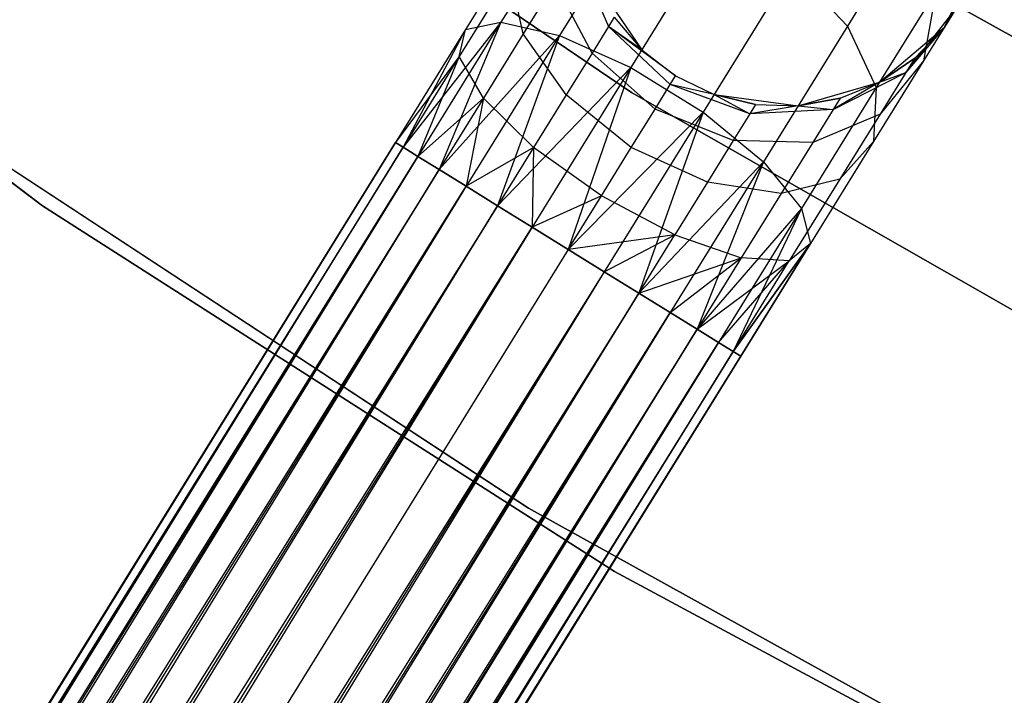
# Model space of a CAD drawing. Extents: x -102 to 102, y -101 to 102.
# Tile 112 of 256: x -25.44 to -20.61, y -38.98 to -35.68. Entities that reach past the tile are written whole.
import ezdxf

# ---------------------------------------------------------------- set-up
doc = ezdxf.new("R2010")
doc.units = 0
doc.header["$LTSCALE"] = 25.4
doc.layers.get('0').update_dxf_attribs({"linetype": 'CONTINUOUS'})

# ---------------------------------------------------------------- blocks, each defined once
blk = doc.blocks.new('NL2500011659_STL')
at = {"color": 0}
for p, q in [((-22.4379, -36.0318, 1), (-25.1297, -34.2073, 1)), ((-25.1297, -34.2073, -6.5), (-22.4379, -36.0318, -6.5)), ((-25.1297, -34.2073, -6.5), (-22.4379, -36.0318, -6.5)), ((-22.4379, -36.0318, 1), (-25.1297, -34.2073, 1)), ((-27.9879, -34.5902, 1), (-25.3252, -36.5862, 1)), ((-25.3252, -36.5862, 2), (-27.9879, -34.5902, 2)), ((-27.9879, -34.5902, 1), (-25.3252, -36.5862, 1)), ((-25.3252, -36.5862, 2), (-27.9879, -34.5902, 2)), ((-22.7113, -35.0953, -7.5225), (-23.0781, -35.6878, -7.8776)), ((-22.7113, -35.0953, -7.5225), (-23.0781, -35.6878, -7.8776)), ((-22.3791, -35.0873, -7.7725), (-22.7913, -35.7531, -8.1715)), ((-22.3791, -35.0873, -7.7725), (-22.7913, -35.7531, -8.1715)), ((-22.0038, -35.2028, -7.9094), (-22.4408, -35.9086, -8.3324)), ((-22.0038, -35.2028, -7.9094), (-22.4408, -35.9086, -8.3324)), ((-21.0524, -35.1778, -7.1511), (-21.3796, -35.7062, -7.7725)), ((-21.0524, -35.1778, -7.1511), (-21.3796, -35.7062, -7.7725)), ((-22.9429, -35.2252, -7.2026), (-23.2517, -35.724, -7.5015)), ((-22.9429, -35.2252, -7.2026), (-23.2517, -35.724, -7.5015)), ((-22.714, -35.3332, -5.9113), (-22.5504, -35.7079, -5.8357)), ((-22.714, -35.3332, -5.9113), (-22.5504, -35.7079, -5.8357)), ((-20.9051, -35.7125, 0), (-20.7244, -35.338, 0)), ((-20.9051, -35.7125, 0), (-20.7244, -35.338, 0)), ((-23.0339, -35.4548, -6.868), (-23.2821, -35.8556, -7.1082)), ((-23.0339, -35.4548, -6.868), (-23.2821, -35.8556, -7.1082)), ((-22.9686, -35.7442, -6.5767), (-23.0339, -35.4548, -6.868)), ((-22.9686, -35.7442, -6.5767), (-23.0339, -35.4548, -6.868)), ((-21.6502, -35.4217, -7.9094), (-22.0873, -36.1275, -8.3324)), ((-21.6502, -35.4217, -7.9094), (-22.0873, -36.1275, -8.3324)), ((-21.6502, -35.4217, -7.9094), (-21.3796, -35.7062, -7.7725)), ((-21.6502, -35.4217, -7.9094), (-21.3796, -35.7062, -7.7725)), ((-22.8136, -35.4939, -6.2823), (-22.9686, -35.7442, -6.5767)), ((-22.8136, -35.4939, -6.2823), (-22.9686, -35.7442, -6.5767)), ((-22.6316, -35.8391, -6.1386), (-22.8136, -35.4939, -6.2823)), ((-22.6316, -35.8391, -6.1386), (-22.8136, -35.4939, -6.2823)), ((-22.6213, -35.4785, 0), (-22.3874, -35.8223, 0)), ((-22.6213, -35.4785, 0), (-22.3874, -35.8223, 0)), ((-20.9475, -35.5368, -6.9695), (-21.2386, -36.0071, -7.5225)), ((-20.9475, -35.5368, -6.9695), (-21.2386, -36.0071, -7.5225)), ((-20.9475, -35.5368, -6.9695), (-21.0067, -35.8765, -6.737)), ((-20.9475, -35.5368, -6.9695), (-21.0067, -35.8765, -6.737)), ((-20.7951, -35.5348, -5.5), (-20.9051, -35.7125, 0)), ((-20.7951, -35.5348, -5.5), (-20.9051, -35.7125, 0)), ((-19.5332, -36.3426), (-20.9045, -35.5708)), ((-20.9045, -35.5708, -2), (-19.5332, -36.3426, -2)), ((-20.9045, -35.5708, -2), (-19.5332, -36.3426, -2)), ((-19.5332, -36.3426), (-20.9045, -35.5708)), ((-21.0933, -35.9338, -6.0225), (-20.8493, -35.6223, -6.1503)), ((-21.0933, -35.9338, -6.0225), (-20.8493, -35.6223, -6.1503)), ((-20.8493, -35.6223, -6.1503), (-21.0067, -35.8765, -6.737)), ((-20.8493, -35.6223, -6.1503), (-21.0067, -35.8765, -6.737)), ((-20.9051, -35.7125, -5.5), (-20.8493, -35.6223, -6.1503)), ((-20.9051, -35.7125, -5.5), (-20.8493, -35.6223, -6.1503)), ((-23.0781, -35.6878, -7.8776), (-23.5571, -36.2999, -7.809)), ((-23.0781, -35.6878, -7.8776), (-23.5571, -36.2999, -7.809)), ((-23.0781, -35.6878, -7.8776), (-23.4848, -36.3446, -8)), ((-23.0781, -35.6878, -7.8776), (-23.4848, -36.3446, -8)), ((-23.0781, -35.6878, -7.8776), (-23.3804, -36.4093, -8.1691)), ((-23.0781, -35.6878, -7.8776), (-23.3804, -36.4093, -8.1691)), ((-23.2517, -35.724, -7.5015), (-23.0781, -35.6878, -7.8776)), ((-23.2517, -35.724, -7.5015), (-23.0781, -35.6878, -7.8776)), ((-23.0781, -35.6878, -7.8776), (-22.7913, -35.7531, -8.1715)), ((-23.0781, -35.6878, -7.8776), (-22.7913, -35.7531, -8.1715)), ((-22.5224, -35.6627, -5.5), (-22.5504, -35.7079, -5.8357)), ((-22.5224, -35.6627, -5.5), (-22.5504, -35.7079, -5.8357)), ((-22.5224, -35.6627, -5.5), (-22.3874, -35.8223, 0)), ((-22.5224, -35.6627, -5.5), (-22.3874, -35.8223, 0)), ((-22.5224, -35.6627, -5.5), (-22.3874, -35.8223, -5.5)), ((-22.5224, -35.6627, -5.5), (-22.3874, -35.8223, -5.5)), ((-23.2517, -35.724, -7.5015), (-23.5941, -36.277, -7.3955)), ((-23.2517, -35.724, -7.5015), (-23.5941, -36.277, -7.6045)), ((-23.2517, -35.724, -7.5015), (-23.5941, -36.277, -7.3955)), ((-23.2517, -35.724, -7.5015), (-23.5941, -36.277, -7.6045)), ((-23.2517, -35.724, -7.5015), (-23.5571, -36.2999, -7.809)), ((-23.2517, -35.724, -7.5015), (-23.5571, -36.2999, -7.809)), ((-23.2821, -35.8556, -7.1082), (-23.2517, -35.724, -7.5015)), ((-23.2821, -35.8556, -7.1082), (-23.2517, -35.724, -7.5015)), ((-22.9686, -35.7442, -6.5767), (-23.1639, -36.0596, -6.7657)), ((-22.9686, -35.7442, -6.5767), (-23.1639, -36.0596, -6.7657)), ((-22.7582, -36.0434, -6.379), (-22.9686, -35.7442, -6.5767)), ((-22.7582, -36.0434, -6.379), (-22.9686, -35.7442, -6.5767)), ((-22.5504, -35.7079, -5.8357), (-22.6316, -35.8391, -6.1386)), ((-22.5504, -35.7079, -5.8357), (-22.6316, -35.8391, -6.1386)), ((-22.5504, -35.7079, -5.8357), (-22.2479, -35.9919, -5.809)), ((-22.2221, -35.9503, -5.5), (-22.5504, -35.7079, -5.8357)), ((-22.3874, -35.8223, -5.5), (-22.5504, -35.7079, -5.8357)), ((-22.2221, -35.9503, -5.5), (-22.5504, -35.7079, -5.8357)), ((-22.3874, -35.8223, -5.5), (-22.5504, -35.7079, -5.8357)), ((-22.5504, -35.7079, -5.8357), (-22.2479, -35.9919, -5.809)), ((-21.3796, -35.7062, -7.7725), (-21.7918, -36.3719, -8.1715)), ((-21.3796, -35.7062, -7.7725), (-21.7918, -36.3719, -8.1715)), ((-21.3796, -35.7062, -7.7725), (-21.2386, -36.0071, -7.5225)), ((-21.3796, -35.7062, -7.7725), (-21.2386, -36.0071, -7.5225)), ((-21.2226, -35.9811, 0), (-20.9051, -35.7125, 0)), ((-21.2226, -35.9811, 0), (-20.9051, -35.7125, 0)), ((-20.9051, -35.7125, -5.5), (-21.0933, -35.9338, -6.0225)), ((-20.9051, -35.7125, -5.5), (-21.0933, -35.9338, -6.0225)), ((-21.0497, -35.8635, -5.5), (-20.9051, -35.7125, 0)), ((-21.0497, -35.8635, -5.5), (-20.9051, -35.7125, -5.5)), ((-21.0497, -35.8635, -5.5), (-20.9051, -35.7125, 0)), ((-21.0497, -35.8635, -5.5), (-20.9051, -35.7125, -5.5)), ((-20.9051, -35.7125, -5.5), (-20.9051, -35.7125, 0)), ((-20.9051, -35.7125, -5.5), (-20.9051, -35.7125, 0)), ((-22.7913, -35.7531, -8.1715), (-23.3804, -36.4093, -8.1691)), ((-22.7913, -35.7531, -8.1715), (-23.3804, -36.4093, -8.1691)), ((-22.7913, -35.7531, -8.1715), (-23.2483, -36.4911, -8.309)), ((-22.7913, -35.7531, -8.1715), (-23.2483, -36.4911, -8.309)), ((-22.7913, -35.7531, -8.1715), (-23.0943, -36.5864, -8.4135)), ((-22.7913, -35.7531, -8.1715), (-23.0943, -36.5864, -8.4135)), ((-22.7913, -35.7531, -8.1715), (-22.4408, -35.9086, -8.3324)), ((-22.7913, -35.7531, -8.1715), (-22.4408, -35.9086, -8.3324)), ((-22.6316, -35.8391, -6.1386), (-22.7582, -36.0434, -6.379)), ((-22.6316, -35.8391, -6.1386), (-22.7582, -36.0434, -6.379)), ((-22.3226, -36.1127, -6.0878), (-22.6316, -35.8391, -6.1386)), ((-22.3226, -36.1127, -6.0878), (-22.6316, -35.8391, -6.1386)), ((-22.3874, -35.8223, 0), (-22.2221, -35.9503, 0)), ((-22.3874, -35.8223, -5.5), (-22.3874, -35.8223, 0)), ((-22.3874, -35.8223, -5.5), (-22.3874, -35.8223, 0)), ((-22.3874, -35.8223, -5.5), (-22.2221, -35.9503, -5.5)), ((-22.3874, -35.8223, 0), (-22.2221, -35.9503, 0)), ((-22.3874, -35.8223, -5.5), (-22.2221, -35.9503, -5.5)), ((-23.2821, -35.8556, -7.1082), (-23.5941, -36.277, -7.3955)), ((-23.2821, -35.8556, -7.1082), (-23.5941, -36.277, -7.3955)), ((-23.2821, -35.8556, -7.1082), (-23.5571, -36.2999, -7.191)), ((-23.2821, -35.8556, -7.1082), (-23.5571, -36.2999, -7.191)), ((-23.2821, -35.8556, -7.1082), (-23.4848, -36.3446, -7)), ((-23.2821, -35.8556, -7.1082), (-23.4848, -36.3446, -7)), ((-23.1639, -36.0596, -6.7657), (-23.2821, -35.8556, -7.1082)), ((-23.1639, -36.0596, -6.7657), (-23.2821, -35.8556, -7.1082)), ((-21.0067, -35.8765, -6.737), (-21.2518, -36.2723, -7.2026)), ((-21.0067, -35.8765, -6.737), (-21.2518, -36.2723, -7.2026)), ((-21.2226, -35.9811, -5.5), (-21.0497, -35.8635, -5.5)), ((-21.0497, -35.8635, -5.5), (-21.2226, -35.9811, 0)), ((-21.0497, -35.8635, -5.5), (-21.2226, -35.9811, 0)), ((-21.2226, -35.9811, -5.5), (-21.0497, -35.8635, -5.5)), ((-21.0067, -35.8765, -6.737), (-21.2197, -36.1381, -6.4939)), ((-21.0067, -35.8765, -6.737), (-21.2197, -36.1381, -6.4939)), ((-21.0497, -35.8635, -5.5), (-21.0933, -35.9338, -6.0225)), ((-21.0497, -35.8635, -5.5), (-21.0933, -35.9338, -6.0225)), ((-22.4408, -35.9086, -8.3324), (-23.0943, -36.5864, -8.4135)), ((-22.4408, -35.9086, -8.3324), (-23.0943, -36.5864, -8.4135)), ((-22.4408, -35.9086, -8.3324), (-22.9253, -36.6911, -8.4782)), ((-22.4408, -35.9086, -8.3324), (-22.9253, -36.6911, -8.4782)), ((-22.4408, -35.9086, -8.3324), (-22.7485, -36.8005, -8.5)), ((-22.4408, -35.9086, -8.3324), (-22.7485, -36.8005, -8.5)), ((-22.4408, -35.9086, -8.3324), (-22.0873, -36.1275, -8.3324)), ((-22.4408, -35.9086, -8.3324), (-22.0873, -36.1275, -8.3324)), ((-21.4504, -36.1156, -5.9113), (-21.0933, -35.9338, -6.0225)), ((-21.4504, -36.1156, -5.9113), (-21.0933, -35.9338, -6.0225)), ((-21.2226, -35.9811, -5.5), (-21.0933, -35.9338, -6.0225)), ((-21.2226, -35.9811, -5.5), (-21.0933, -35.9338, -6.0225)), ((-21.0933, -35.9338, -6.0225), (-21.2197, -36.1381, -6.4939)), ((-21.0933, -35.9338, -6.0225), (-21.2197, -36.1381, -6.4939)), ((-22.3226, -36.1127, -6.0878), (-22.2479, -35.9919, -5.809)), ((-22.3226, -36.1127, -6.0878), (-22.2479, -35.9919, -5.809)), ((-22.2479, -35.9919, -5.809), (-22.2221, -35.9503, -5.5)), ((-22.2479, -35.9919, -5.809), (-22.2221, -35.9503, -5.5)), ((-21.8588, -36.1361, -5.8357), (-22.2479, -35.9919, -5.809)), ((-21.8588, -36.1361, -5.8357), (-22.2479, -35.9919, -5.809)), ((-22.0338, -36.0412, -5.5), (-22.2479, -35.9919, -5.809)), ((-22.0338, -36.0412, -5.5), (-22.2479, -35.9919, -5.809)), ((-22.2221, -35.9503, 0), (-22.0338, -36.0412, 0)), ((-22.2221, -35.9503, -5.5), (-22.2221, -35.9503, 0)), ((-22.2221, -35.9503, -5.5), (-22.2221, -35.9503, 0)), ((-22.2221, -35.9503, -5.5), (-22.0338, -36.0412, -5.5)), ((-22.2221, -35.9503, 0), (-22.0338, -36.0412, 0)), ((-22.2221, -35.9503, -5.5), (-22.0338, -36.0412, -5.5)), ((-21.6218, -36.0974, 0), (-21.2226, -35.9811, 0)), ((-21.6218, -36.0974, 0), (-21.2226, -35.9811, 0)), ((-21.2226, -35.9811, -5.5), (-21.4504, -36.1156, -5.9113)), ((-21.2226, -35.9811, -5.5), (-21.4504, -36.1156, -5.9113)), ((-21.4161, -36.0602, -5.5), (-21.2226, -35.9811, 0)), ((-21.4161, -36.0602, -5.5), (-21.2226, -35.9811, -5.5)), ((-21.4161, -36.0602, -5.5), (-21.2226, -35.9811, 0)), ((-21.4161, -36.0602, -5.5), (-21.2226, -35.9811, -5.5)), ((-21.2226, -35.9811, -5.5), (-21.2226, -35.9811, 0)), ((-21.2226, -35.9811, -5.5), (-21.2226, -35.9811, 0)), ((-19.6142, -37.6449, 1), (-22.4379, -36.0318, 1)), ((-22.4379, -36.0318, -6.5), (-19.6142, -37.6449, -6.5)), ((-22.4379, -36.0318, -6.5), (-19.6142, -37.6449, -6.5)), ((-22.4379, -36.0318, -6.5), (-22.4379, -36.0318, 1)), ((-19.6142, -37.6449, 1), (-22.4379, -36.0318, 1)), ((-22.4379, -36.0318, -6.5), (-22.4379, -36.0318, 1)), ((-22.0338, -36.0412, 0), (-21.6218, -36.0974, 0)), ((-22.0338, -36.0412, -5.5), (-22.0338, -36.0412, 0)), ((-22.0338, -36.0412, -5.5), (-22.0338, -36.0412, 0)), ((-22.0338, -36.0412, -5.5), (-21.8308, -36.0909, -5.5)), ((-21.8308, -36.0909, -5.5), (-22.0338, -36.0412, 0)), ((-21.8308, -36.0909, -5.5), (-22.0338, -36.0412, 0)), ((-22.0338, -36.0412, 0), (-21.6218, -36.0974, 0)), ((-22.0338, -36.0412, -5.5), (-21.8308, -36.0909, -5.5)), ((-22.0338, -36.0412, -5.5), (-21.8588, -36.1361, -5.8357)), ((-22.0338, -36.0412, -5.5), (-21.8588, -36.1361, -5.8357)), ((-21.2386, -36.0071, -7.5225), (-21.6055, -36.5996, -7.8776)), ((-21.2386, -36.0071, -7.5225), (-21.6055, -36.5996, -7.8776)), ((-21.2386, -36.0071, -7.5225), (-21.2518, -36.2723, -7.2026)), ((-21.2386, -36.0071, -7.5225), (-21.2518, -36.2723, -7.2026)), ((-23.1639, -36.0596, -6.7657), (-23.4848, -36.3446, -7)), ((-23.1639, -36.0596, -6.7657), (-23.4848, -36.3446, -7)), ((-23.1639, -36.0596, -6.7657), (-23.3804, -36.4093, -6.8309)), ((-23.1639, -36.0596, -6.7657), (-23.3804, -36.4093, -6.8309)), ((-23.1639, -36.0596, -6.7657), (-23.2483, -36.4911, -6.691)), ((-23.1639, -36.0596, -6.7657), (-23.2483, -36.4911, -6.691)), ((-22.9176, -36.301, -6.5333), (-23.1639, -36.0596, -6.7657)), ((-22.9176, -36.301, -6.5333), (-23.1639, -36.0596, -6.7657)), ((-22.7582, -36.0434, -6.379), (-22.9176, -36.301, -6.5333)), ((-22.7582, -36.0434, -6.379), (-22.9176, -36.301, -6.5333)), ((-22.4391, -36.3008, -6.309), (-22.7582, -36.0434, -6.379)), ((-22.4391, -36.3008, -6.309), (-22.7582, -36.0434, -6.379)), ((-21.6218, -36.0974, -5.5), (-21.4161, -36.0602, -5.5)), ((-21.4161, -36.0602, -5.5), (-21.6218, -36.0974, 0)), ((-21.4161, -36.0602, -5.5), (-21.6218, -36.0974, 0)), ((-21.6218, -36.0974, -5.5), (-21.4161, -36.0602, -5.5)), ((-21.4161, -36.0602, -5.5), (-21.4504, -36.1156, -5.9113)), ((-21.4161, -36.0602, -5.5), (-21.4504, -36.1156, -5.9113)), ((-22.0873, -36.1275, -8.3324), (-22.7485, -36.8005, -8.5)), ((-22.0873, -36.1275, -8.3324), (-22.7485, -36.8005, -8.5)), ((-22.0873, -36.1275, -8.3324), (-22.5718, -36.91, -8.4782)), ((-22.0873, -36.1275, -8.3324), (-22.5718, -36.91, -8.4782)), ((-22.4391, -36.3008, -6.309), (-22.3226, -36.1127, -6.0878)), ((-22.4391, -36.3008, -6.309), (-22.3226, -36.1127, -6.0878)), ((-22.0873, -36.1275, -8.3324), (-22.4027, -37.0146, -8.4135)), ((-22.0873, -36.1275, -8.3324), (-22.4027, -37.0146, -8.4135)), ((-21.94, -36.2673, -6.1386), (-22.3226, -36.1127, -6.0878)), ((-21.94, -36.2673, -6.1386), (-22.3226, -36.1127, -6.0878)), ((-22.0873, -36.1275, -8.3324), (-21.7918, -36.3719, -8.1715)), ((-22.0873, -36.1275, -8.3324), (-21.7918, -36.3719, -8.1715)), ((-21.8588, -36.1361, -5.8357), (-21.94, -36.2673, -6.1386)), ((-21.8588, -36.1361, -5.8357), (-21.94, -36.2673, -6.1386)), ((-21.8308, -36.0909, -5.5), (-21.8588, -36.1361, -5.8357)), ((-21.8308, -36.0909, -5.5), (-21.8588, -36.1361, -5.8357)), ((-21.6218, -36.0974, -5.5), (-21.8588, -36.1361, -5.8357)), ((-21.6218, -36.0974, -5.5), (-21.8588, -36.1361, -5.8357)), ((-21.4504, -36.1156, -5.9113), (-21.8588, -36.1361, -5.8357)), ((-21.4504, -36.1156, -5.9113), (-21.8588, -36.1361, -5.8357)), ((-21.8308, -36.0909, -5.5), (-21.6218, -36.0974, 0)), ((-21.8308, -36.0909, -5.5), (-21.6218, -36.0974, -5.5)), ((-21.8308, -36.0909, -5.5), (-21.6218, -36.0974, 0)), ((-21.8308, -36.0909, -5.5), (-21.6218, -36.0974, -5.5)), ((-21.6218, -36.0974, -5.5), (-21.6218, -36.0974, 0)), ((-21.6218, -36.0974, -5.5), (-21.6218, -36.0974, 0)), ((-21.6218, -36.0974, -5.5), (-21.4504, -36.1156, -5.9113)), ((-21.6218, -36.0974, -5.5), (-21.4504, -36.1156, -5.9113)), ((-21.4504, -36.1156, -5.9113), (-21.5499, -36.2763, -6.2823)), ((-21.4504, -36.1156, -5.9113), (-21.5499, -36.2763, -6.2823)), ((-21.2197, -36.1381, -6.4939), (-21.5499, -36.2763, -6.2823)), ((-21.2197, -36.1381, -6.4939), (-21.5499, -36.2763, -6.2823)), ((-21.2197, -36.1381, -6.4939), (-21.4167, -36.4561, -6.868)), ((-21.2197, -36.1381, -6.4939), (-21.4167, -36.4561, -6.868)), ((-43.2726, -68.0589, -7.3955), (-23.5941, -36.277, -7.6045)), ((-23.5941, -36.277, -7.3955), (-43.2726, -68.0589, -7.3955)), ((-43.2726, -68.0589, -7.3955), (-23.5941, -36.277, -7.6045)), ((-23.5941, -36.277, -7.3955), (-43.2726, -68.0589, -7.3955)), ((-23.5941, -36.277, -7.6045), (-43.2357, -68.0818, -7.809)), ((-23.5941, -36.277, -7.6045), (-43.2357, -68.0818, -7.809)), ((-25.7229, -36.2462, 1), (-22.9427, -38.0683, 1)), ((-22.9427, -38.0683, -6.5), (-25.7229, -36.2462, -6.5)), ((-25.7229, -36.2462, 1), (-22.9427, -38.0683, 1)), ((-22.9427, -38.0683, -6.5), (-25.7229, -36.2462, -6.5)), ((-23.5941, -36.277, -7.3955), (-23.5571, -36.2999, -7.191)), ((-23.5571, -36.2999, -7.809), (-23.5941, -36.277, -7.6045)), ((-23.5571, -36.2999, -7.809), (-23.5941, -36.277, -7.6045)), ((-23.5941, -36.277, -7.3955), (-23.5571, -36.2999, -7.191)), ((-21.94, -36.2673, -6.1386), (-22.0665, -36.4717, -6.379)), ((-21.94, -36.2673, -6.1386), (-22.0665, -36.4717, -6.379)), ((-21.5499, -36.2763, -6.2823), (-21.94, -36.2673, -6.1386)), ((-21.5499, -36.2763, -6.2823), (-21.94, -36.2673, -6.1386)), ((-21.5499, -36.2763, -6.2823), (-21.7049, -36.5266, -6.5767)), ((-21.5499, -36.2763, -6.2823), (-21.7049, -36.5266, -6.5767)), ((-21.2518, -36.2723, -7.2026), (-21.5606, -36.7711, -7.5015)), ((-21.2518, -36.2723, -7.2026), (-21.5606, -36.7711, -7.5015)), ((-21.2518, -36.2723, -7.2026), (-21.4167, -36.4561, -6.868)), ((-21.2518, -36.2723, -7.2026), (-21.4167, -36.4561, -6.868)), ((-23.5571, -36.2999, -7.191), (-43.2726, -68.0589, -7.3955)), ((-23.5571, -36.2999, -7.191), (-43.2726, -68.0589, -7.3955)), ((-23.5571, -36.2999, -7.809), (-43.2357, -68.0818, -7.809)), ((-23.5571, -36.2999, -7.809), (-43.2357, -68.0818, -7.809)), ((-43.1634, -68.1266, -7), (-23.5571, -36.2999, -7.191)), ((-43.1634, -68.1266, -7), (-23.5571, -36.2999, -7.191)), ((-23.5571, -36.2999, -7.191), (-23.4848, -36.3446, -7)), ((-23.4848, -36.3446, -8), (-23.5571, -36.2999, -7.809)), ((-23.4848, -36.3446, -8), (-23.5571, -36.2999, -7.809)), ((-23.5571, -36.2999, -7.191), (-23.4848, -36.3446, -7)), ((-22.9176, -36.301, -6.5333), (-23.2483, -36.4911, -6.691)), ((-22.9176, -36.301, -6.5333), (-23.2483, -36.4911, -6.691)), ((-22.9176, -36.301, -6.5333), (-23.0943, -36.5864, -6.5865)), ((-22.9176, -36.301, -6.5333), (-23.0943, -36.5864, -6.5865)), ((-22.9176, -36.301, -6.5333), (-22.9253, -36.6911, -6.5218)), ((-22.9176, -36.301, -6.5333), (-22.9253, -36.6911, -6.5218)), ((-22.5859, -36.5378, -6.4511), (-22.9176, -36.301, -6.5333)), ((-22.5859, -36.5378, -6.4511), (-22.9176, -36.301, -6.5333)), ((-22.5859, -36.5378, -6.4511), (-22.4391, -36.3008, -6.309)), ((-22.5859, -36.5378, -6.4511), (-22.4391, -36.3008, -6.309)), ((-22.0665, -36.4717, -6.379), (-22.4391, -36.3008, -6.309)), ((-22.0665, -36.4717, -6.379), (-22.4391, -36.3008, -6.309)), ((-43.2357, -68.0818, -7.809), (-23.4848, -36.3446, -8)), ((-43.2357, -68.0818, -7.809), (-23.4848, -36.3446, -8)), ((-23.4848, -36.3446, -7), (-43.1634, -68.1266, -7)), ((-23.4848, -36.3446, -7), (-43.1634, -68.1266, -7)), ((-23.4848, -36.3446, -8), (-43.0589, -68.1912, -8.1691)), ((-23.4848, -36.3446, -8), (-43.0589, -68.1912, -8.1691)), ((-23.4848, -36.3446, -7), (-23.3804, -36.4093, -6.8309)), ((-23.3804, -36.4093, -8.1691), (-23.4848, -36.3446, -8)), ((-23.3804, -36.4093, -8.1691), (-23.4848, -36.3446, -8)), ((-23.4848, -36.3446, -7), (-23.3804, -36.4093, -6.8309)), ((-21.7918, -36.3719, -8.1715), (-22.4027, -37.0146, -8.4135)), ((-21.7918, -36.3719, -8.1715), (-22.4027, -37.0146, -8.4135)), ((-21.7918, -36.3719, -8.1715), (-22.2488, -37.1099, -8.309)), ((-21.7918, -36.3719, -8.1715), (-22.2488, -37.1099, -8.309)), ((-21.7918, -36.3719, -8.1715), (-22.1167, -37.1917, -8.1691)), ((-21.7918, -36.3719, -8.1715), (-22.1167, -37.1917, -8.1691)), ((-21.7918, -36.3719, -8.1715), (-21.6055, -36.5996, -7.8776)), ((-21.7918, -36.3719, -8.1715), (-21.6055, -36.5996, -7.8776)), ((-23.3804, -36.4093, -6.8309), (-43.1634, -68.1266, -7)), ((-23.3804, -36.4093, -6.8309), (-43.1634, -68.1266, -7)), ((-23.3804, -36.4093, -8.1691), (-43.0589, -68.1912, -8.1691)), ((-23.3804, -36.4093, -8.1691), (-43.0589, -68.1912, -8.1691)), ((-42.9268, -68.273, -6.691), (-23.3804, -36.4093, -6.8309)), ((-42.9268, -68.273, -6.691), (-23.3804, -36.4093, -6.8309)), ((-23.3804, -36.4093, -6.8309), (-23.2483, -36.4911, -6.691)), ((-23.2483, -36.4911, -8.309), (-23.3804, -36.4093, -8.1691)), ((-23.2483, -36.4911, -8.309), (-23.3804, -36.4093, -8.1691)), ((-23.3804, -36.4093, -6.8309), (-23.2483, -36.4911, -6.691)), ((-22.0665, -36.4717, -6.379), (-22.226, -36.7292, -6.5333)), ((-22.0665, -36.4717, -6.379), (-22.226, -36.7292, -6.5333)), ((-21.7049, -36.5266, -6.5767), (-22.0665, -36.4717, -6.379)), ((-21.7049, -36.5266, -6.5767), (-22.0665, -36.4717, -6.379)), ((-21.4167, -36.4561, -6.868), (-21.7049, -36.5266, -6.5767)), ((-21.4167, -36.4561, -6.868), (-21.7049, -36.5266, -6.5767)), ((-21.4167, -36.4561, -6.868), (-21.6648, -36.8569, -7.1082)), ((-21.4167, -36.4561, -6.868), (-21.6648, -36.8569, -7.1082)), ((-43.0589, -68.1912, -8.1691), (-23.2483, -36.4911, -8.309)), ((-43.0589, -68.1912, -8.1691), (-23.2483, -36.4911, -8.309)), ((-23.2483, -36.4911, -6.691), (-42.9268, -68.273, -6.691)), ((-23.2483, -36.4911, -6.691), (-42.9268, -68.273, -6.691)), ((-23.2483, -36.4911, -8.309), (-42.7729, -68.3683, -8.4135)), ((-23.2483, -36.4911, -8.309), (-42.7729, -68.3683, -8.4135)), ((-23.2483, -36.4911, -6.691), (-23.0943, -36.5864, -6.5865)), ((-23.0943, -36.5864, -8.4135), (-23.2483, -36.4911, -8.309)), ((-23.0943, -36.5864, -8.4135), (-23.2483, -36.4911, -8.309)), ((-23.2483, -36.4911, -6.691), (-23.0943, -36.5864, -6.5865)), ((-22.5859, -36.5378, -6.4511), (-22.9253, -36.6911, -6.5218)), ((-22.5859, -36.5378, -6.4511), (-22.9253, -36.6911, -6.5218)), ((-22.7485, -36.8005, -6.5), (-22.5859, -36.5378, -6.4511)), ((-22.7485, -36.8005, -6.5), (-22.5859, -36.5378, -6.4511)), ((-22.226, -36.7292, -6.5333), (-22.5859, -36.5378, -6.4511)), ((-22.226, -36.7292, -6.5333), (-22.5859, -36.5378, -6.4511)), ((-21.7049, -36.5266, -6.5767), (-21.9002, -36.8421, -6.7657)), ((-21.7049, -36.5266, -6.5767), (-21.9002, -36.8421, -6.7657)), ((-23.0943, -36.5864, -6.5865), (-42.9268, -68.273, -6.691)), ((-23.0943, -36.5864, -6.5865), (-42.9268, -68.273, -6.691)), ((-23.0943, -36.5864, -8.4135), (-42.7729, -68.3683, -8.4135)), ((-23.0943, -36.5864, -8.4135), (-42.7729, -68.3683, -8.4135)), ((-42.6038, -68.473, -6.5218), (-23.0943, -36.5864, -6.5865)), ((-42.6038, -68.473, -6.5218), (-23.0943, -36.5864, -6.5865)), ((-25.3252, -36.5862, 1), (-25.3252, -36.5862, 2)), ((-25.3252, -36.5862, 1), (-22.5207, -38.3776, 1)), ((-22.5207, -38.3776, 2), (-25.3252, -36.5862, 2)), ((-25.3252, -36.5862, 1), (-25.3252, -36.5862, 2)), ((-25.3252, -36.5862, 1), (-22.5207, -38.3776, 1)), ((-22.5207, -38.3776, 2), (-25.3252, -36.5862, 2)), ((-23.0943, -36.5864, -6.5865), (-22.9253, -36.6911, -6.5218)), ((-22.9253, -36.6911, -8.4782), (-23.0943, -36.5864, -8.4135)), ((-22.9253, -36.6911, -8.4782), (-23.0943, -36.5864, -8.4135)), ((-23.0943, -36.5864, -6.5865), (-22.9253, -36.6911, -6.5218)), ((-21.6055, -36.5996, -7.8776), (-22.1167, -37.1917, -8.1691)), ((-21.6055, -36.5996, -7.8776), (-22.1167, -37.1917, -8.1691)), ((-21.6055, -36.5996, -7.8776), (-22.0122, -37.2564, -8)), ((-21.6055, -36.5996, -7.8776), (-22.0122, -37.2564, -8)), ((-21.6055, -36.5996, -7.8776), (-21.9399, -37.3012, -7.809)), ((-21.6055, -36.5996, -7.8776), (-21.9399, -37.3012, -7.809)), ((-21.6055, -36.5996, -7.8776), (-21.5606, -36.7711, -7.5015)), ((-21.6055, -36.5996, -7.8776), (-21.5606, -36.7711, -7.5015)), ((-42.7729, -68.3683, -8.4135), (-22.9253, -36.6911, -8.4782)), ((-42.7729, -68.3683, -8.4135), (-22.9253, -36.6911, -8.4782)), ((-22.9253, -36.6911, -6.5218), (-42.6038, -68.473, -6.5218)), ((-22.9253, -36.6911, -6.5218), (-42.6038, -68.473, -6.5218)), ((-22.9253, -36.6911, -8.4782), (-42.4271, -68.5825, -8.5)), ((-22.9253, -36.6911, -8.4782), (-42.4271, -68.5825, -8.5)), ((-22.9253, -36.6911, -6.5218), (-22.7485, -36.8005, -6.5)), ((-22.7485, -36.8005, -8.5), (-22.9253, -36.6911, -8.4782)), ((-22.9253, -36.6911, -6.5218), (-22.7485, -36.8005, -6.5)), ((-22.7485, -36.8005, -8.5), (-22.9253, -36.6911, -8.4782)), ((-22.226, -36.7292, -6.5333), (-22.7485, -36.8005, -6.5)), ((-22.226, -36.7292, -6.5333), (-22.7485, -36.8005, -6.5)), ((-22.5718, -36.91, -6.5218), (-22.226, -36.7292, -6.5333)), ((-22.5718, -36.91, -6.5218), (-22.226, -36.7292, -6.5333)), ((-22.4027, -37.0146, -6.5865), (-22.226, -36.7292, -6.5333)), ((-22.4027, -37.0146, -6.5865), (-22.226, -36.7292, -6.5333)), ((-22.226, -36.7292, -6.5333), (-21.9002, -36.8421, -6.7657)), ((-22.226, -36.7292, -6.5333), (-21.9002, -36.8421, -6.7657)), ((-22.7485, -36.8005, -6.5), (-42.4271, -68.5825, -6.5)), ((-22.7485, -36.8005, -6.5), (-42.4271, -68.5825, -6.5)), ((-22.7485, -36.8005, -8.5), (-42.4271, -68.5825, -8.5)), ((-22.7485, -36.8005, -8.5), (-42.4271, -68.5825, -8.5)), ((-22.5718, -36.91, -8.4782), (-22.7485, -36.8005, -8.5)), ((-22.7485, -36.8005, -6.5), (-22.5718, -36.91, -6.5218)), ((-22.7485, -36.8005, -6.5), (-22.5718, -36.91, -6.5218)), ((-22.5718, -36.91, -8.4782), (-22.7485, -36.8005, -8.5)), ((-21.5606, -36.7711, -7.5015), (-21.9399, -37.3012, -7.809)), ((-21.5606, -36.7711, -7.5015), (-21.9399, -37.3012, -7.809)), ((-21.9399, -37.3012, -7.191), (-21.5606, -36.7711, -7.5015)), ((-21.9399, -37.3012, -7.191), (-21.5606, -36.7711, -7.5015)), ((-21.5606, -36.7711, -7.5015), (-21.903, -37.3241, -7.6045)), ((-21.903, -37.3241, -7.3955), (-21.5606, -36.7711, -7.5015)), ((-21.903, -37.3241, -7.3955), (-21.5606, -36.7711, -7.5015)), ((-21.5606, -36.7711, -7.5015), (-21.903, -37.3241, -7.6045)), ((-21.5606, -36.7711, -7.5015), (-21.6648, -36.8569, -7.1082)), ((-21.5606, -36.7711, -7.5015), (-21.6648, -36.8569, -7.1082)), ((-22.4027, -37.0146, -6.5865), (-21.9002, -36.8421, -6.7657)), ((-22.4027, -37.0146, -6.5865), (-21.9002, -36.8421, -6.7657)), ((-22.2488, -37.1099, -6.691), (-21.9002, -36.8421, -6.7657)), ((-22.2488, -37.1099, -6.691), (-21.9002, -36.8421, -6.7657)), ((-21.9002, -36.8421, -6.7657), (-22.1167, -37.1917, -6.8309)), ((-21.9002, -36.8421, -6.7657), (-22.1167, -37.1917, -6.8309)), ((-22.1167, -37.1917, -6.8309), (-21.6648, -36.8569, -7.1082)), ((-22.1167, -37.1917, -6.8309), (-21.6648, -36.8569, -7.1082)), ((-22.0122, -37.2564, -7), (-21.6648, -36.8569, -7.1082)), ((-22.0122, -37.2564, -7), (-21.6648, -36.8569, -7.1082)), ((-21.9399, -37.3012, -7.191), (-21.6648, -36.8569, -7.1082)), ((-21.9399, -37.3012, -7.191), (-21.6648, -36.8569, -7.1082)), ((-21.6648, -36.8569, -7.1082), (-21.9002, -36.8421, -6.7657)), ((-21.6648, -36.8569, -7.1082), (-21.9002, -36.8421, -6.7657)), ((-22.5718, -36.91, -8.4782), (-42.4271, -68.5825, -8.5)), ((-22.5718, -36.91, -8.4782), (-42.4271, -68.5825, -8.5)), ((-22.5718, -36.91, -6.5218), (-42.2503, -68.6919, -6.5218)), ((-22.5718, -36.91, -6.5218), (-42.2503, -68.6919, -6.5218)), ((-22.5718, -36.91, -8.4782), (-42.0813, -68.7966, -8.4135)), ((-22.5718, -36.91, -8.4782), (-42.0813, -68.7966, -8.4135)), ((-22.4027, -37.0146, -8.4135), (-22.5718, -36.91, -8.4782)), ((-22.5718, -36.91, -6.5218), (-22.4027, -37.0146, -6.5865)), ((-22.5718, -36.91, -6.5218), (-22.4027, -37.0146, -6.5865)), ((-22.4027, -37.0146, -8.4135), (-22.5718, -36.91, -8.4782)), ((-22.4027, -37.0146, -6.5865), (-42.2503, -68.6919, -6.5218)), ((-22.4027, -37.0146, -6.5865), (-42.2503, -68.6919, -6.5218)), ((-22.4027, -37.0146, -8.4135), (-42.0813, -68.7966, -8.4135)), ((-22.4027, -37.0146, -8.4135), (-42.0813, -68.7966, -8.4135)), ((-41.9273, -68.8919, -6.691), (-22.4027, -37.0146, -6.5865)), ((-41.9273, -68.8919, -6.691), (-22.4027, -37.0146, -6.5865)), ((-22.2488, -37.1099, -8.309), (-22.4027, -37.0146, -8.4135)), ((-22.4027, -37.0146, -6.5865), (-22.2488, -37.1099, -6.691)), ((-22.4027, -37.0146, -6.5865), (-22.2488, -37.1099, -6.691)), ((-22.2488, -37.1099, -8.309), (-22.4027, -37.0146, -8.4135)), ((-42.0813, -68.7966, -8.4135), (-22.2488, -37.1099, -8.309)), ((-42.0813, -68.7966, -8.4135), (-22.2488, -37.1099, -8.309)), ((-22.2488, -37.1099, -6.691), (-41.9273, -68.8919, -6.691)), ((-22.2488, -37.1099, -6.691), (-41.9273, -68.8919, -6.691)), ((-22.2488, -37.1099, -8.309), (-41.7952, -68.9737, -8.1691)), ((-22.2488, -37.1099, -8.309), (-41.7952, -68.9737, -8.1691)), ((-22.1167, -37.1917, -8.1691), (-22.2488, -37.1099, -8.309)), ((-22.2488, -37.1099, -6.691), (-22.1167, -37.1917, -6.8309)), ((-22.2488, -37.1099, -6.691), (-22.1167, -37.1917, -6.8309)), ((-22.1167, -37.1917, -8.1691), (-22.2488, -37.1099, -8.309)), ((-22.1167, -37.1917, -6.8309), (-41.9273, -68.8919, -6.691)), ((-22.1167, -37.1917, -6.8309), (-41.9273, -68.8919, -6.691)), ((-22.1167, -37.1917, -8.1691), (-41.7952, -68.9737, -8.1691)), ((-22.1167, -37.1917, -8.1691), (-41.7952, -68.9737, -8.1691)), ((-41.6908, -69.0384, -7), (-22.1167, -37.1917, -6.8309)), ((-41.6908, -69.0384, -7), (-22.1167, -37.1917, -6.8309)), ((-22.0122, -37.2564, -8), (-22.1167, -37.1917, -8.1691)), ((-22.1167, -37.1917, -6.8309), (-22.0122, -37.2564, -7)), ((-22.1167, -37.1917, -6.8309), (-22.0122, -37.2564, -7)), ((-22.0122, -37.2564, -8), (-22.1167, -37.1917, -8.1691)), ((-41.7952, -68.9737, -8.1691), (-22.0122, -37.2564, -8)), ((-41.7952, -68.9737, -8.1691), (-22.0122, -37.2564, -8)), ((-22.0122, -37.2564, -7), (-41.6908, -69.0384, -7)), ((-22.0122, -37.2564, -7), (-41.6908, -69.0384, -7)), ((-22.0122, -37.2564, -8), (-41.6185, -69.0831, -7.809)), ((-22.0122, -37.2564, -8), (-41.6185, -69.0831, -7.809)), ((-21.9399, -37.3012, -7.809), (-22.0122, -37.2564, -8)), ((-22.0122, -37.2564, -7), (-21.9399, -37.3012, -7.191)), ((-22.0122, -37.2564, -7), (-21.9399, -37.3012, -7.191)), ((-21.9399, -37.3012, -7.809), (-22.0122, -37.2564, -8)), ((-21.9399, -37.3012, -7.191), (-41.6908, -69.0384, -7)), ((-21.9399, -37.3012, -7.191), (-41.6908, -69.0384, -7)), ((-21.9399, -37.3012, -7.809), (-41.6185, -69.0831, -7.809)), ((-21.9399, -37.3012, -7.809), (-41.6185, -69.0831, -7.809)), ((-41.6185, -69.0831, -7.809), (-21.903, -37.3241, -7.6045)), ((-41.6185, -69.0831, -7.809), (-21.903, -37.3241, -7.6045)), ((-41.5815, -69.106, -7.3955), (-21.9399, -37.3012, -7.191)), ((-41.5815, -69.106, -7.3955), (-21.9399, -37.3012, -7.191)), ((-21.903, -37.3241, -7.3955), (-41.5815, -69.106, -7.3955)), ((-21.903, -37.3241, -7.6045), (-41.5815, -69.106, -7.3955)), ((-21.903, -37.3241, -7.6045), (-41.5815, -69.106, -7.3955)), ((-21.903, -37.3241, -7.3955), (-41.5815, -69.106, -7.3955)), ((-21.903, -37.3241, -7.6045), (-21.9399, -37.3012, -7.809)), ((-21.9399, -37.3012, -7.191), (-21.903, -37.3241, -7.3955)), ((-21.9399, -37.3012, -7.191), (-21.903, -37.3241, -7.3955)), ((-21.903, -37.3241, -7.6045), (-21.9399, -37.3012, -7.809)), ((-22.9427, -38.0683, 1), (-20.0341, -39.6775, 1)), ((-20.0341, -39.6775, -6.5), (-22.9427, -38.0683, -6.5)), ((-22.9427, -38.0683, 1), (-20.0341, -39.6775, 1)), ((-22.9427, -38.0683, 1), (-22.9427, -38.0683, -6.5)), ((-20.0341, -39.6775, -6.5), (-22.9427, -38.0683, -6.5)), ((-22.9427, -38.0683, 1), (-22.9427, -38.0683, -6.5)), ((-22.5207, -38.3776, 1), (-22.5207, -38.3776, 2)), ((-22.5207, -38.3776, 1), (-19.5901, -39.9545, 1)), ((-19.5901, -39.9545, 2), (-22.5207, -38.3776, 2)), ((-22.5207, -38.3776, 1), (-22.5207, -38.3776, 2)), ((-22.5207, -38.3776, 1), (-19.5901, -39.9545, 1)), ((-19.5901, -39.9545, 2), (-22.5207, -38.3776, 2))]:
    blk.add_line(p, q, dxfattribs=at)

msp = doc.modelspace()

# ---------------------------------------------------------------- block references
at = {"color": 0}
msp.add_blockref('NL2500011659_STL', (0, 0), dxfattribs=at)

doc.saveas('drawing.dxf')
